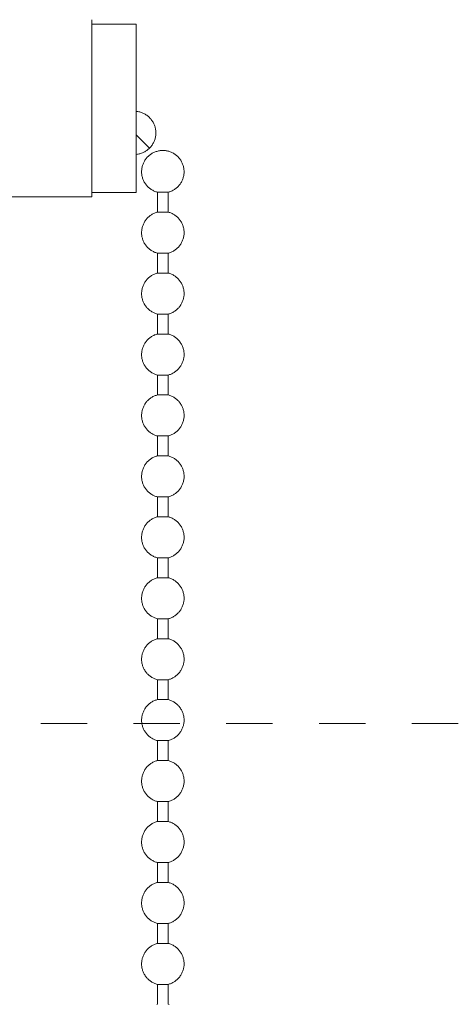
# Model space of a CAD drawing. Header units: millimetres. Extents: x 5694 to 11022, y -2894 to 7544.
# Tile 30 of 33: x 6642 to 6670, y 1637 to 1701. Entities that reach past the tile are written whole.
import ezdxf

# ---------------------------------------------------------------- set-up
doc = ezdxf.new("R2010")
doc.units = ezdxf.units.MM
doc.linetypes.add('Dash', pattern=[6, 3, -3])
doc.layers.add('A-ANNO-DIMS', color=7, linetype='Dash', lineweight=9, true_color=0xd2d2d2)
doc.layers.add('E-LITE-EQPM', color=7, linetype='Continuous', lineweight=20)

# ---------------------------------------------------------------- blocks, each defined once
blk = doc.blocks.new('33711 - 33711 YAKARTA Old gold ceiling fan-527636-Alzado_PDF')
at = {"layer": 'E-LITE-EQPM'}
for p, q in [((6646.195, 1689.492), (6646.195, 1700.971)), ((6649.065, 1700.684), (6646.195, 1700.684)), ((6649.065, 1689.779), (6649.065, 1700.684)), ((6649.926, 1692.649), (6649.065, 1693.51)), ((6638.546, 1689.492), (6646.195, 1689.492)), ((6646.195, 1689.779), (6649.065, 1689.779)), ((6650.434, 1689.793), (6650.434, 1688.501)), ((6651.139, 1689.793), (6650.434, 1689.793)), ((6651.139, 1688.501), (6651.139, 1689.793)), ((6650.434, 1688.501), (6651.139, 1688.501)), ((6650.434, 1685.845), (6650.434, 1684.553)), ((6650.434, 1685.845), (6651.139, 1685.845)), ((6651.139, 1684.553), (6651.139, 1685.845)), ((6650.434, 1684.553), (6651.139, 1684.553)), ((6650.434, 1681.897), (6650.434, 1680.605)), ((6650.434, 1681.897), (6651.139, 1681.897)), ((6651.139, 1680.605), (6651.139, 1681.897)), ((6650.434, 1680.605), (6651.139, 1680.605)), ((6650.434, 1677.948), (6650.434, 1676.656)), ((6650.434, 1677.948), (6651.139, 1677.948)), ((6651.139, 1676.656), (6651.139, 1677.948)), ((6650.434, 1676.656), (6651.139, 1676.656)), ((6650.434, 1674), (6650.434, 1672.708)), ((6650.434, 1674), (6651.139, 1674)), ((6651.139, 1672.708), (6651.139, 1674)), ((6650.434, 1672.708), (6651.139, 1672.708)), ((6650.434, 1670.051), (6650.434, 1668.76)), ((6650.434, 1670.051), (6651.139, 1670.051)), ((6651.139, 1668.76), (6651.139, 1670.051)), ((6650.434, 1668.76), (6651.139, 1668.76)), ((6650.434, 1666.103), (6650.434, 1664.811)), ((6650.434, 1666.103), (6651.139, 1666.103)), ((6651.139, 1664.811), (6651.139, 1666.103)), ((6650.434, 1664.811), (6651.139, 1664.811)), ((6650.434, 1662.155), (6650.434, 1660.863)), ((6650.434, 1662.155), (6651.139, 1662.155)), ((6651.139, 1660.863), (6651.139, 1662.155)), ((6650.434, 1660.863), (6651.139, 1660.863)), ((6650.434, 1658.206), (6650.434, 1656.914)), ((6650.434, 1658.206), (6651.139, 1658.206)), ((6651.139, 1656.914), (6651.139, 1658.206)), ((6650.434, 1656.914), (6651.139, 1656.914)), ((6650.434, 1654.258), (6650.434, 1652.966)), ((6650.434, 1654.258), (6651.139, 1654.258)), ((6651.139, 1652.966), (6651.139, 1654.258)), ((6650.434, 1652.966), (6651.139, 1652.966)), ((6650.434, 1650.309), (6650.434, 1649.018)), ((6650.434, 1650.309), (6651.139, 1650.309)), ((6651.139, 1649.018), (6651.139, 1650.309)), ((6650.434, 1649.018), (6651.139, 1649.018)), ((6650.434, 1646.361), (6650.434, 1645.069)), ((6650.434, 1646.361), (6651.139, 1646.361)), ((6651.139, 1645.069), (6651.139, 1646.361)), ((6650.434, 1645.069), (6651.139, 1645.069)), ((6650.434, 1642.413), (6650.434, 1641.121)), ((6650.434, 1642.413), (6651.139, 1642.413)), ((6651.139, 1641.121), (6651.139, 1642.413)), ((6650.434, 1641.121), (6651.139, 1641.121)), ((6650.434, 1638.464), (6650.434, 1637.172)), ((6650.434, 1638.464), (6651.139, 1638.464)), ((6651.139, 1637.172), (6651.139, 1638.464))]:
    blk.add_line(p, q, dxfattribs=at)
at = {"layer": 'E-LITE-EQPM', "flags": 128}
for points in [[(6649.068, 1695.033), (6649.124, 1695.026), (6649.179, 1695.018), (6649.234, 1695.007), (6649.289, 1694.994), (6649.342, 1694.979), (6649.396, 1694.961), (6649.448, 1694.942), (6649.5, 1694.92), (6649.551, 1694.897), (6649.6, 1694.871), (6649.649, 1694.844), (6649.697, 1694.814), (6649.743, 1694.783), (6649.788, 1694.75), (6649.832, 1694.715), (6649.874, 1694.678), (6649.915, 1694.64), (6649.954, 1694.6), (6649.992, 1694.558), (6650.028, 1694.515), (6650.062, 1694.471), (6650.094, 1694.425), (6650.125, 1694.378), (6650.154, 1694.33), (6650.18, 1694.281), (6650.205, 1694.23), (6650.227, 1694.179), (6650.248, 1694.127), (6650.267, 1694.074), (6650.283, 1694.021), (6650.297, 1693.967), (6650.309, 1693.912), (6650.319, 1693.857), (6650.326, 1693.801), (6650.332, 1693.746), (6650.335, 1693.69), (6650.336, 1693.634), (6650.335, 1693.578), (6650.331, 1693.522), (6650.325, 1693.466), (6650.317, 1693.411), (6650.307, 1693.356), (6650.295, 1693.301), (6650.28, 1693.247), (6650.263, 1693.194), (6650.244, 1693.141), (6650.223, 1693.089), (6650.2, 1693.038), (6650.175, 1692.988), (6650.148, 1692.939), (6650.119, 1692.891), (6650.088, 1692.844), (6650.056, 1692.799), (6650.021, 1692.755), (6649.985, 1692.712), (6649.947, 1692.671), (6649.926, 1692.649)], [(6649.926, 1692.649), (6649.885, 1692.61), (6649.844, 1692.573), (6649.8, 1692.538), (6649.756, 1692.504), (6649.709, 1692.472), (6649.662, 1692.442), (6649.614, 1692.414), (6649.564, 1692.388), (6649.514, 1692.364), (6649.462, 1692.342), (6649.41, 1692.322), (6649.357, 1692.304), (6649.303, 1692.288), (6649.249, 1692.274), (6649.194, 1692.263), (6649.139, 1692.254), (6649.083, 1692.247)], [(6650.434, 1689.793), (6650.382, 1689.808), (6650.329, 1689.826), (6650.278, 1689.845), (6650.227, 1689.866), (6650.178, 1689.89), (6650.129, 1689.915), (6650.081, 1689.942), (6650.035, 1689.972), (6649.989, 1690.003), (6649.945, 1690.035), (6649.902, 1690.07), (6649.861, 1690.106), (6649.821, 1690.144), (6649.783, 1690.183), (6649.746, 1690.224), (6649.711, 1690.267), (6649.678, 1690.31), (6649.646, 1690.355), (6649.616, 1690.402), (6649.588, 1690.449), (6649.563, 1690.497), (6649.539, 1690.547), (6649.517, 1690.597), (6649.497, 1690.648), (6649.479, 1690.7), (6649.463, 1690.753), (6649.449, 1690.806), (6649.438, 1690.86), (6649.428, 1690.914), (6649.421, 1690.969), (6649.416, 1691.023), (6649.413, 1691.078), (6649.413, 1691.133), (6649.414, 1691.188), (6649.418, 1691.243), (6649.424, 1691.298), (6649.432, 1691.352), (6649.442, 1691.406), (6649.455, 1691.46), (6649.469, 1691.513), (6649.486, 1691.565), (6649.505, 1691.617), (6649.526, 1691.667), (6649.549, 1691.717), (6649.573, 1691.766), (6649.6, 1691.814), (6649.629, 1691.861), (6649.659, 1691.907), (6649.692, 1691.952), (6649.726, 1691.995), (6649.761, 1692.036), (6649.799, 1692.077), (6649.838, 1692.115), (6649.878, 1692.153), (6649.92, 1692.188), (6649.964, 1692.222), (6650.008, 1692.254), (6650.054, 1692.284), (6650.101, 1692.313), (6650.149, 1692.339), (6650.199, 1692.364), (6650.249, 1692.386), (6650.3, 1692.407), (6650.352, 1692.425), (6650.404, 1692.441), (6650.457, 1692.456), (6650.511, 1692.468), (6650.565, 1692.478), (6650.619, 1692.485), (6650.674, 1692.491), (6650.729, 1692.495), (6650.784, 1692.496), (6650.787, 1692.496)], [(6650.787, 1692.496), (6650.842, 1692.495), (6650.897, 1692.491), (6650.951, 1692.486), (6651.006, 1692.478), (6651.06, 1692.468), (6651.113, 1692.456), (6651.167, 1692.442), (6651.219, 1692.426), (6651.271, 1692.408), (6651.322, 1692.387), (6651.372, 1692.365), (6651.421, 1692.34), (6651.47, 1692.314), (6651.517, 1692.286), (6651.563, 1692.256), (6651.607, 1692.224), (6651.651, 1692.19), (6651.693, 1692.155), (6651.734, 1692.118), (6651.773, 1692.079), (6651.81, 1692.039), (6651.846, 1691.997), (6651.88, 1691.954), (6651.913, 1691.91), (6651.943, 1691.864), (6651.972, 1691.817), (6651.999, 1691.769), (6652.024, 1691.72), (6652.047, 1691.67), (6652.068, 1691.62), (6652.086, 1691.568), (6652.103, 1691.516), (6652.118, 1691.463), (6652.131, 1691.409), (6652.141, 1691.355), (6652.149, 1691.301), (6652.155, 1691.246), (6652.159, 1691.191), (6652.161, 1691.136), (6652.16, 1691.081), (6652.158, 1691.027), (6652.153, 1690.972), (6652.146, 1690.917), (6652.136, 1690.863), (6652.125, 1690.809), (6652.111, 1690.756), (6652.096, 1690.703), (6652.078, 1690.651), (6652.058, 1690.6), (6652.036, 1690.55), (6652.012, 1690.5), (6651.987, 1690.452), (6651.959, 1690.404), (6651.929, 1690.358), (6651.898, 1690.313), (6651.865, 1690.269), (6651.83, 1690.227), (6651.793, 1690.186), (6651.755, 1690.146), (6651.715, 1690.108), (6651.674, 1690.072), (6651.631, 1690.037), (6651.587, 1690.004), (6651.542, 1689.973), (6651.495, 1689.944), (6651.448, 1689.917), (6651.399, 1689.891), (6651.349, 1689.868), (6651.299, 1689.846), (6651.247, 1689.827), (6651.195, 1689.809), (6651.142, 1689.794), (6651.139, 1689.793)], [(6650.434, 1685.845), (6650.382, 1685.86), (6650.329, 1685.877), (6650.278, 1685.897), (6650.227, 1685.918), (6650.178, 1685.941), (6650.129, 1685.967), (6650.081, 1685.994), (6650.035, 1686.023), (6649.989, 1686.054), (6649.945, 1686.087), (6649.902, 1686.121), (6649.861, 1686.158), (6649.821, 1686.196), (6649.783, 1686.235), (6649.746, 1686.276), (6649.711, 1686.318), (6649.678, 1686.362), (6649.646, 1686.407), (6649.616, 1686.453), (6649.588, 1686.501), (6649.563, 1686.549), (6649.539, 1686.598), (6649.517, 1686.649), (6649.497, 1686.7), (6649.479, 1686.752), (6649.463, 1686.805), (6649.449, 1686.858), (6649.438, 1686.912), (6649.428, 1686.966), (6649.421, 1687.02), (6649.416, 1687.075), (6649.413, 1687.13), (6649.413, 1687.185), (6649.414, 1687.24), (6649.418, 1687.295), (6649.424, 1687.349), (6649.432, 1687.404), (6649.442, 1687.458), (6649.455, 1687.511), (6649.469, 1687.564), (6649.486, 1687.616), (6649.505, 1687.668), (6649.526, 1687.719), (6649.549, 1687.769), (6649.573, 1687.818), (6649.6, 1687.866), (6649.629, 1687.913), (6649.659, 1687.959), (6649.692, 1688.003), (6649.726, 1688.046), (6649.761, 1688.088), (6649.799, 1688.128), (6649.838, 1688.167), (6649.878, 1688.204), (6649.92, 1688.24), (6649.964, 1688.274), (6650.008, 1688.306), (6650.054, 1688.336), (6650.101, 1688.364), (6650.149, 1688.391), (6650.199, 1688.415), (6650.249, 1688.438), (6650.3, 1688.458), (6650.352, 1688.477), (6650.404, 1688.493), (6650.434, 1688.501)], [(6651.139, 1688.501), (6651.192, 1688.486), (6651.244, 1688.469), (6651.296, 1688.45), (6651.346, 1688.428), (6651.396, 1688.405), (6651.445, 1688.38), (6651.492, 1688.352), (6651.539, 1688.323), (6651.584, 1688.292), (6651.629, 1688.259), (6651.671, 1688.225), (6651.713, 1688.189), (6651.753, 1688.151), (6651.791, 1688.111), (6651.828, 1688.07), (6651.863, 1688.028), (6651.896, 1687.984), (6651.928, 1687.939), (6651.957, 1687.893), (6651.985, 1687.846), (6652.011, 1687.797), (6652.035, 1687.748), (6652.057, 1687.698), (6652.077, 1687.646), (6652.095, 1687.594), (6652.111, 1687.542), (6652.124, 1687.488), (6652.136, 1687.435), (6652.145, 1687.381), (6652.152, 1687.326), (6652.157, 1687.271), (6652.16, 1687.216), (6652.161, 1687.162), (6652.159, 1687.107), (6652.156, 1687.052), (6652.15, 1686.997), (6652.142, 1686.943), (6652.131, 1686.889), (6652.119, 1686.835), (6652.104, 1686.782), (6652.088, 1686.73), (6652.069, 1686.678), (6652.048, 1686.627), (6652.025, 1686.577), (6652, 1686.528), (6651.974, 1686.48), (6651.945, 1686.433), (6651.914, 1686.388), (6651.882, 1686.343), (6651.848, 1686.3), (6651.812, 1686.258), (6651.775, 1686.218), (6651.736, 1686.179), (6651.695, 1686.142), (6651.653, 1686.107), (6651.61, 1686.073), (6651.565, 1686.041), (6651.519, 1686.011), (6651.472, 1685.982), (6651.424, 1685.956), (6651.375, 1685.931), (6651.325, 1685.909), (6651.274, 1685.888), (6651.222, 1685.87), (6651.17, 1685.853), (6651.139, 1685.845)], [(6650.434, 1681.897), (6650.382, 1681.912), (6650.329, 1681.929), (6650.278, 1681.948), (6650.227, 1681.97), (6650.178, 1681.993), (6650.129, 1682.018), (6650.081, 1682.046), (6650.035, 1682.075), (6649.989, 1682.106), (6649.945, 1682.139), (6649.902, 1682.173), (6649.861, 1682.209), (6649.821, 1682.247), (6649.783, 1682.287), (6649.746, 1682.327), (6649.711, 1682.37), (6649.678, 1682.414), (6649.646, 1682.459), (6649.616, 1682.505), (6649.588, 1682.552), (6649.563, 1682.601), (6649.539, 1682.65), (6649.517, 1682.7), (6649.497, 1682.752), (6649.479, 1682.804), (6649.463, 1682.856), (6649.449, 1682.909), (6649.438, 1682.963), (6649.428, 1683.017), (6649.421, 1683.072), (6649.416, 1683.127), (6649.413, 1683.181), (6649.413, 1683.236), (6649.414, 1683.291), (6649.418, 1683.346), (6649.424, 1683.401), (6649.432, 1683.455), (6649.442, 1683.509), (6649.455, 1683.563), (6649.469, 1683.616), (6649.486, 1683.668), (6649.505, 1683.72), (6649.526, 1683.771), (6649.549, 1683.821), (6649.573, 1683.87), (6649.6, 1683.918), (6649.629, 1683.965), (6649.659, 1684.01), (6649.692, 1684.055), (6649.726, 1684.098), (6649.761, 1684.14), (6649.799, 1684.18), (6649.838, 1684.219), (6649.878, 1684.256), (6649.92, 1684.291), (6649.964, 1684.325), (6650.008, 1684.357), (6650.054, 1684.387), (6650.101, 1684.416), (6650.149, 1684.442), (6650.199, 1684.467), (6650.249, 1684.489), (6650.3, 1684.51), (6650.352, 1684.528), (6650.404, 1684.545), (6650.434, 1684.553)], [(6651.139, 1684.553), (6651.192, 1684.538), (6651.244, 1684.521), (6651.296, 1684.501), (6651.346, 1684.48), (6651.396, 1684.457), (6651.445, 1684.431), (6651.492, 1684.404), (6651.539, 1684.375), (6651.584, 1684.344), (6651.629, 1684.311), (6651.671, 1684.276), (6651.713, 1684.24), (6651.753, 1684.202), (6651.791, 1684.163), (6651.828, 1684.122), (6651.863, 1684.08), (6651.896, 1684.036), (6651.928, 1683.991), (6651.957, 1683.945), (6651.985, 1683.897), (6652.011, 1683.849), (6652.035, 1683.8), (6652.057, 1683.749), (6652.077, 1683.698), (6652.095, 1683.646), (6652.111, 1683.593), (6652.124, 1683.54), (6652.136, 1683.486), (6652.145, 1683.432), (6652.152, 1683.378), (6652.157, 1683.323), (6652.16, 1683.268), (6652.161, 1683.213), (6652.159, 1683.158), (6652.156, 1683.103), (6652.15, 1683.049), (6652.142, 1682.994), (6652.131, 1682.94), (6652.119, 1682.887), (6652.104, 1682.834), (6652.088, 1682.781), (6652.069, 1682.73), (6652.048, 1682.679), (6652.025, 1682.629), (6652, 1682.58), (6651.974, 1682.532), (6651.945, 1682.485), (6651.914, 1682.439), (6651.882, 1682.395), (6651.848, 1682.352), (6651.812, 1682.31), (6651.775, 1682.27), (6651.736, 1682.231), (6651.695, 1682.194), (6651.653, 1682.158), (6651.61, 1682.124), (6651.565, 1682.092), (6651.519, 1682.062), (6651.472, 1682.034), (6651.424, 1682.007), (6651.375, 1681.983), (6651.325, 1681.96), (6651.274, 1681.94), (6651.222, 1681.921), (6651.17, 1681.905), (6651.139, 1681.897)], [(6650.434, 1677.948), (6650.382, 1677.963), (6650.329, 1677.981), (6650.278, 1678), (6650.227, 1678.021), (6650.178, 1678.045), (6650.129, 1678.07), (6650.081, 1678.097), (6650.035, 1678.126), (6649.989, 1678.157), (6649.945, 1678.19), (6649.902, 1678.225), (6649.861, 1678.261), (6649.821, 1678.299), (6649.783, 1678.338), (6649.746, 1678.379), (6649.711, 1678.421), (6649.678, 1678.465), (6649.646, 1678.51), (6649.616, 1678.556), (6649.588, 1678.604), (6649.563, 1678.652), (6649.539, 1678.702), (6649.517, 1678.752), (6649.497, 1678.803), (6649.479, 1678.855), (6649.463, 1678.908), (6649.449, 1678.961), (6649.438, 1679.015), (6649.428, 1679.069), (6649.421, 1679.123), (6649.416, 1679.178), (6649.413, 1679.233), (6649.413, 1679.288), (6649.414, 1679.343), (6649.418, 1679.398), (6649.424, 1679.452), (6649.432, 1679.507), (6649.442, 1679.561), (6649.455, 1679.614), (6649.469, 1679.667), (6649.486, 1679.72), (6649.505, 1679.771), (6649.526, 1679.822), (6649.549, 1679.872), (6649.573, 1679.921), (6649.6, 1679.969), (6649.629, 1680.016), (6649.659, 1680.062), (6649.692, 1680.106), (6649.726, 1680.15), (6649.761, 1680.191), (6649.799, 1680.232), (6649.838, 1680.27), (6649.878, 1680.307), (6649.92, 1680.343), (6649.964, 1680.377), (6650.008, 1680.409), (6650.054, 1680.439), (6650.101, 1680.467), (6650.149, 1680.494), (6650.199, 1680.518), (6650.249, 1680.541), (6650.3, 1680.561), (6650.352, 1680.58), (6650.404, 1680.596), (6650.434, 1680.605)], [(6651.139, 1680.605), (6651.192, 1680.59), (6651.244, 1680.572), (6651.296, 1680.553), (6651.346, 1680.532), (6651.396, 1680.508), (6651.445, 1680.483), (6651.492, 1680.456), (6651.539, 1680.426), (6651.584, 1680.395), (6651.629, 1680.363), (6651.671, 1680.328), (6651.713, 1680.292), (6651.753, 1680.254), (6651.791, 1680.215), (6651.828, 1680.174), (6651.863, 1680.131), (6651.896, 1680.088), (6651.928, 1680.043), (6651.957, 1679.996), (6651.985, 1679.949), (6652.011, 1679.901), (6652.035, 1679.851), (6652.057, 1679.801), (6652.077, 1679.75), (6652.095, 1679.698), (6652.111, 1679.645), (6652.124, 1679.592), (6652.136, 1679.538), (6652.145, 1679.484), (6652.152, 1679.429), (6652.157, 1679.375), (6652.16, 1679.32), (6652.161, 1679.265), (6652.159, 1679.21), (6652.156, 1679.155), (6652.15, 1679.1), (6652.142, 1679.046), (6652.131, 1678.992), (6652.119, 1678.938), (6652.104, 1678.885), (6652.088, 1678.833), (6652.069, 1678.781), (6652.048, 1678.731), (6652.025, 1678.681), (6652, 1678.632), (6651.974, 1678.583), (6651.945, 1678.537), (6651.914, 1678.491), (6651.882, 1678.446), (6651.848, 1678.403), (6651.812, 1678.362), (6651.775, 1678.321), (6651.736, 1678.283), (6651.695, 1678.245), (6651.653, 1678.21), (6651.61, 1678.176), (6651.565, 1678.144), (6651.519, 1678.114), (6651.472, 1678.085), (6651.424, 1678.059), (6651.375, 1678.034), (6651.325, 1678.012), (6651.274, 1677.991), (6651.222, 1677.973), (6651.17, 1677.957), (6651.139, 1677.948)], [(6650.434, 1674), (6650.382, 1674.015), (6650.329, 1674.032), (6650.278, 1674.051), (6650.227, 1674.073), (6650.178, 1674.096), (6650.129, 1674.122), (6650.081, 1674.149), (6650.035, 1674.178), (6649.989, 1674.209), (6649.945, 1674.242), (6649.902, 1674.276), (6649.861, 1674.313), (6649.821, 1674.35), (6649.783, 1674.39), (6649.746, 1674.431), (6649.711, 1674.473), (6649.678, 1674.517), (6649.646, 1674.562), (6649.616, 1674.608), (6649.588, 1674.655), (6649.563, 1674.704), (6649.539, 1674.753), (6649.517, 1674.804), (6649.497, 1674.855), (6649.479, 1674.907), (6649.463, 1674.959), (6649.449, 1675.013), (6649.438, 1675.066), (6649.428, 1675.121), (6649.421, 1675.175), (6649.416, 1675.23), (6649.413, 1675.285), (6649.413, 1675.34), (6649.414, 1675.395), (6649.418, 1675.449), (6649.424, 1675.504), (6649.432, 1675.558), (6649.442, 1675.612), (6649.455, 1675.666), (6649.469, 1675.719), (6649.486, 1675.771), (6649.505, 1675.823), (6649.526, 1675.874), (6649.549, 1675.924), (6649.573, 1675.973), (6649.6, 1676.021), (6649.629, 1676.068), (6649.659, 1676.114), (6649.692, 1676.158), (6649.726, 1676.201), (6649.761, 1676.243), (6649.799, 1676.283), (6649.838, 1676.322), (6649.878, 1676.359), (6649.92, 1676.395), (6649.964, 1676.428), (6650.008, 1676.46), (6650.054, 1676.491), (6650.101, 1676.519), (6650.149, 1676.545), (6650.199, 1676.57), (6650.249, 1676.592), (6650.3, 1676.613), (6650.352, 1676.631), (6650.404, 1676.648), (6650.434, 1676.656)], [(6651.139, 1676.656), (6651.192, 1676.641), (6651.244, 1676.624), (6651.296, 1676.605), (6651.346, 1676.583), (6651.396, 1676.56), (6651.445, 1676.534), (6651.492, 1676.507), (6651.539, 1676.478), (6651.584, 1676.447), (6651.629, 1676.414), (6651.671, 1676.38), (6651.713, 1676.343), (6651.753, 1676.306), (6651.791, 1676.266), (6651.828, 1676.225), (6651.863, 1676.183), (6651.896, 1676.139), (6651.928, 1676.094), (6651.957, 1676.048), (6651.985, 1676.001), (6652.011, 1675.952), (6652.035, 1675.903), (6652.057, 1675.852), (6652.077, 1675.801), (6652.095, 1675.749), (6652.111, 1675.697), (6652.124, 1675.643), (6652.136, 1675.59), (6652.145, 1675.535), (6652.152, 1675.481), (6652.157, 1675.426), (6652.16, 1675.371), (6652.161, 1675.316), (6652.159, 1675.261), (6652.156, 1675.207), (6652.15, 1675.152), (6652.142, 1675.098), (6652.131, 1675.044), (6652.119, 1674.99), (6652.104, 1674.937), (6652.088, 1674.885), (6652.069, 1674.833), (6652.048, 1674.782), (6652.025, 1674.732), (6652, 1674.683), (6651.974, 1674.635), (6651.945, 1674.588), (6651.914, 1674.542), (6651.882, 1674.498), (6651.848, 1674.455), (6651.812, 1674.413), (6651.775, 1674.373), (6651.736, 1674.334), (6651.695, 1674.297), (6651.653, 1674.261), (6651.61, 1674.228), (6651.565, 1674.196), (6651.519, 1674.165), (6651.472, 1674.137), (6651.424, 1674.111), (6651.375, 1674.086), (6651.325, 1674.064), (6651.274, 1674.043), (6651.222, 1674.025), (6651.17, 1674.008), (6651.139, 1674)], [(6650.434, 1670.051), (6650.382, 1670.067), (6650.329, 1670.084), (6650.278, 1670.103), (6650.227, 1670.124), (6650.178, 1670.148), (6650.129, 1670.173), (6650.081, 1670.2), (6650.035, 1670.23), (6649.989, 1670.261), (6649.945, 1670.293), (6649.902, 1670.328), (6649.861, 1670.364), (6649.821, 1670.402), (6649.783, 1670.441), (6649.746, 1670.482), (6649.711, 1670.525), (6649.678, 1670.568), (6649.646, 1670.613), (6649.616, 1670.66), (6649.588, 1670.707), (6649.563, 1670.755), (6649.539, 1670.805), (6649.517, 1670.855), (6649.497, 1670.906), (6649.479, 1670.958), (6649.463, 1671.011), (6649.449, 1671.064), (6649.438, 1671.118), (6649.428, 1671.172), (6649.421, 1671.227), (6649.416, 1671.281), (6649.413, 1671.336), (6649.413, 1671.391), (6649.414, 1671.446), (6649.418, 1671.501), (6649.424, 1671.556), (6649.432, 1671.61), (6649.442, 1671.664), (6649.455, 1671.718), (6649.469, 1671.771), (6649.486, 1671.823), (6649.505, 1671.875), (6649.526, 1671.925), (6649.549, 1671.975), (6649.573, 1672.025), (6649.6, 1672.073), (6649.629, 1672.119), (6649.659, 1672.165), (6649.692, 1672.21), (6649.726, 1672.253), (6649.761, 1672.294), (6649.799, 1672.335), (6649.838, 1672.373), (6649.878, 1672.411), (6649.92, 1672.446), (6649.964, 1672.48), (6650.008, 1672.512), (6650.054, 1672.542), (6650.101, 1672.571), (6650.149, 1672.597), (6650.199, 1672.622), (6650.249, 1672.644), (6650.3, 1672.665), (6650.352, 1672.683), (6650.404, 1672.699), (6650.434, 1672.708)], [(6651.139, 1672.708), (6651.192, 1672.693), (6651.244, 1672.675), (6651.296, 1672.656), (6651.346, 1672.635), (6651.396, 1672.611), (6651.445, 1672.586), (6651.492, 1672.559), (6651.539, 1672.53), (6651.584, 1672.499), (6651.629, 1672.466), (6651.671, 1672.431), (6651.713, 1672.395), (6651.753, 1672.357), (6651.791, 1672.318), (6651.828, 1672.277), (6651.863, 1672.235), (6651.896, 1672.191), (6651.928, 1672.146), (6651.957, 1672.1), (6651.985, 1672.052), (6652.011, 1672.004), (6652.035, 1671.954), (6652.057, 1671.904), (6652.077, 1671.853), (6652.095, 1671.801), (6652.111, 1671.748), (6652.124, 1671.695), (6652.136, 1671.641), (6652.145, 1671.587), (6652.152, 1671.533), (6652.157, 1671.478), (6652.16, 1671.423), (6652.161, 1671.368), (6652.159, 1671.313), (6652.156, 1671.258), (6652.15, 1671.204), (6652.142, 1671.149), (6652.131, 1671.095), (6652.119, 1671.042), (6652.104, 1670.989), (6652.088, 1670.936), (6652.069, 1670.885), (6652.048, 1670.834), (6652.025, 1670.784), (6652, 1670.735), (6651.974, 1670.687), (6651.945, 1670.64), (6651.914, 1670.594), (6651.882, 1670.55), (6651.848, 1670.507), (6651.812, 1670.465), (6651.775, 1670.424), (6651.736, 1670.386), (6651.695, 1670.349), (6651.653, 1670.313), (6651.61, 1670.279), (6651.565, 1670.247), (6651.519, 1670.217), (6651.472, 1670.189), (6651.424, 1670.162), (6651.375, 1670.138), (6651.325, 1670.115), (6651.274, 1670.095), (6651.222, 1670.076), (6651.17, 1670.06), (6651.139, 1670.051)], [(6650.434, 1666.103), (6650.382, 1666.118), (6650.329, 1666.135), (6650.278, 1666.155), (6650.227, 1666.176), (6650.178, 1666.199), (6650.129, 1666.225), (6650.081, 1666.252), (6650.035, 1666.281), (6649.989, 1666.312), (6649.945, 1666.345), (6649.902, 1666.38), (6649.861, 1666.416), (6649.821, 1666.454), (6649.783, 1666.493), (6649.746, 1666.534), (6649.711, 1666.576), (6649.678, 1666.62), (6649.646, 1666.665), (6649.616, 1666.711), (6649.588, 1666.759), (6649.563, 1666.807), (6649.539, 1666.856), (6649.517, 1666.907), (6649.497, 1666.958), (6649.479, 1667.01), (6649.463, 1667.063), (6649.449, 1667.116), (6649.438, 1667.17), (6649.428, 1667.224), (6649.421, 1667.278), (6649.416, 1667.333), (6649.413, 1667.388), (6649.413, 1667.443), (6649.414, 1667.498), (6649.418, 1667.553), (6649.424, 1667.607), (6649.432, 1667.662), (6649.442, 1667.716), (6649.455, 1667.769), (6649.469, 1667.822), (6649.486, 1667.875), (6649.505, 1667.926), (6649.526, 1667.977), (6649.549, 1668.027), (6649.573, 1668.076), (6649.6, 1668.124), (6649.629, 1668.171), (6649.659, 1668.217), (6649.692, 1668.261), (6649.726, 1668.304), (6649.761, 1668.346), (6649.799, 1668.386), (6649.838, 1668.425), (6649.878, 1668.462), (6649.92, 1668.498), (6649.964, 1668.532), (6650.008, 1668.564), (6650.054, 1668.594), (6650.101, 1668.622), (6650.149, 1668.649), (6650.199, 1668.673), (6650.249, 1668.696), (6650.3, 1668.716), (6650.352, 1668.735), (6650.404, 1668.751), (6650.434, 1668.76)], [(6651.139, 1668.76), (6651.192, 1668.744), (6651.244, 1668.727), (6651.296, 1668.708), (6651.346, 1668.686), (6651.396, 1668.663), (6651.445, 1668.638), (6651.492, 1668.61), (6651.539, 1668.581), (6651.584, 1668.55), (6651.629, 1668.517), (6651.671, 1668.483), (6651.713, 1668.447), (6651.753, 1668.409), (6651.791, 1668.369), (6651.828, 1668.329), (6651.863, 1668.286), (6651.896, 1668.243), (6651.928, 1668.198), (6651.957, 1668.151), (6651.985, 1668.104), (6652.011, 1668.055), (6652.035, 1668.006), (6652.057, 1667.956), (6652.077, 1667.904), (6652.095, 1667.852), (6652.111, 1667.8), (6652.124, 1667.747), (6652.136, 1667.693), (6652.145, 1667.639), (6652.152, 1667.584), (6652.157, 1667.529), (6652.16, 1667.475), (6652.161, 1667.42), (6652.159, 1667.365), (6652.156, 1667.31), (6652.15, 1667.255), (6652.142, 1667.201), (6652.131, 1667.147), (6652.119, 1667.093), (6652.104, 1667.04), (6652.088, 1666.988), (6652.069, 1666.936), (6652.048, 1666.885), (6652.025, 1666.835), (6652, 1666.786), (6651.974, 1666.738), (6651.945, 1666.691), (6651.914, 1666.646), (6651.882, 1666.601), (6651.848, 1666.558), (6651.812, 1666.516), (6651.775, 1666.476), (6651.736, 1666.437), (6651.695, 1666.4), (6651.653, 1666.365), (6651.61, 1666.331), (6651.565, 1666.299), (6651.519, 1666.269), (6651.472, 1666.24), (6651.424, 1666.214), (6651.375, 1666.189), (6651.325, 1666.167), (6651.274, 1666.146), (6651.222, 1666.128), (6651.17, 1666.111), (6651.139, 1666.103)], [(6650.434, 1662.155), (6650.382, 1662.17), (6650.329, 1662.187), (6650.278, 1662.206), (6650.227, 1662.228), (6650.178, 1662.251), (6650.129, 1662.276), (6650.081, 1662.304), (6650.035, 1662.333), (6649.989, 1662.364), (6649.945, 1662.397), (6649.902, 1662.431), (6649.861, 1662.467), (6649.821, 1662.505), (6649.783, 1662.545), (6649.746, 1662.586), (6649.711, 1662.628), (6649.678, 1662.672), (6649.646, 1662.717), (6649.616, 1662.763), (6649.588, 1662.81), (6649.563, 1662.859), (6649.539, 1662.908), (6649.517, 1662.958), (6649.497, 1663.01), (6649.479, 1663.062), (6649.463, 1663.114), (6649.449, 1663.168), (6649.438, 1663.221), (6649.428, 1663.275), (6649.421, 1663.33), (6649.416, 1663.385), (6649.413, 1663.44), (6649.413, 1663.495), (6649.414, 1663.549), (6649.418, 1663.604), (6649.424, 1663.659), (6649.432, 1663.713), (6649.442, 1663.767), (6649.455, 1663.821), (6649.469, 1663.874), (6649.486, 1663.926), (6649.505, 1663.978), (6649.526, 1664.029), (6649.549, 1664.079), (6649.573, 1664.128), (6649.6, 1664.176), (6649.629, 1664.223), (6649.659, 1664.268), (6649.692, 1664.313), (6649.726, 1664.356), (6649.761, 1664.398), (6649.799, 1664.438), (6649.838, 1664.477), (6649.878, 1664.514), (6649.92, 1664.549), (6649.964, 1664.583), (6650.008, 1664.615), (6650.054, 1664.645), (6650.101, 1664.674), (6650.149, 1664.7), (6650.199, 1664.725), (6650.249, 1664.747), (6650.3, 1664.768), (6650.352, 1664.786), (6650.404, 1664.803), (6650.434, 1664.811)], [(6651.139, 1664.811), (6651.192, 1664.796), (6651.244, 1664.779), (6651.296, 1664.759), (6651.346, 1664.738), (6651.396, 1664.715), (6651.445, 1664.689), (6651.492, 1664.662), (6651.539, 1664.633), (6651.584, 1664.602), (6651.629, 1664.569), (6651.671, 1664.535), (6651.713, 1664.498), (6651.753, 1664.46), (6651.791, 1664.421), (6651.828, 1664.38), (6651.863, 1664.338), (6651.896, 1664.294), (6651.928, 1664.249), (6651.957, 1664.203), (6651.985, 1664.156), (6652.011, 1664.107), (6652.035, 1664.058), (6652.057, 1664.007), (6652.077, 1663.956), (6652.095, 1663.904), (6652.111, 1663.851), (6652.124, 1663.798), (6652.136, 1663.744), (6652.145, 1663.69), (6652.152, 1663.636), (6652.157, 1663.581), (6652.16, 1663.526), (6652.161, 1663.471), (6652.159, 1663.416), (6652.156, 1663.361), (6652.15, 1663.307), (6652.142, 1663.252), (6652.131, 1663.198), (6652.119, 1663.145), (6652.104, 1663.092), (6652.088, 1663.04), (6652.069, 1662.988), (6652.048, 1662.937), (6652.025, 1662.887), (6652, 1662.838), (6651.974, 1662.79), (6651.945, 1662.743), (6651.914, 1662.697), (6651.882, 1662.653), (6651.848, 1662.61), (6651.812, 1662.568), (6651.775, 1662.528), (6651.736, 1662.489), (6651.695, 1662.452), (6651.653, 1662.416), (6651.61, 1662.383), (6651.565, 1662.35), (6651.519, 1662.32), (6651.472, 1662.292), (6651.424, 1662.265), (6651.375, 1662.241), (6651.325, 1662.218), (6651.274, 1662.198), (6651.222, 1662.179), (6651.17, 1662.163), (6651.139, 1662.155)], [(6650.434, 1658.206), (6650.382, 1658.221), (6650.329, 1658.239), (6650.278, 1658.258), (6650.227, 1658.279), (6650.178, 1658.303), (6650.129, 1658.328), (6650.081, 1658.355), (6650.035, 1658.384), (6649.989, 1658.415), (6649.945, 1658.448), (6649.902, 1658.483), (6649.861, 1658.519), (6649.821, 1658.557), (6649.783, 1658.596), (6649.746, 1658.637), (6649.711, 1658.679), (6649.678, 1658.723), (6649.646, 1658.768), (6649.616, 1658.814), (6649.588, 1658.862), (6649.563, 1658.91), (6649.539, 1658.96), (6649.517, 1659.01), (6649.497, 1659.061), (6649.479, 1659.113), (6649.463, 1659.166), (6649.449, 1659.219), (6649.438, 1659.273), (6649.428, 1659.327), (6649.421, 1659.382), (6649.416, 1659.436), (6649.413, 1659.491), (6649.413, 1659.546), (6649.414, 1659.601), (6649.418, 1659.656), (6649.424, 1659.711), (6649.432, 1659.765), (6649.442, 1659.819), (6649.455, 1659.872), (6649.469, 1659.925), (6649.486, 1659.978), (6649.505, 1660.029), (6649.526, 1660.08), (6649.549, 1660.13), (6649.573, 1660.179), (6649.6, 1660.227), (6649.629, 1660.274), (6649.659, 1660.32), (6649.692, 1660.364), (6649.726, 1660.408), (6649.761, 1660.449), (6649.799, 1660.49), (6649.838, 1660.528), (6649.878, 1660.565), (6649.92, 1660.601), (6649.964, 1660.635), (6650.008, 1660.667), (6650.054, 1660.697), (6650.101, 1660.725), (6650.149, 1660.752), (6650.199, 1660.776), (6650.249, 1660.799), (6650.3, 1660.819), (6650.352, 1660.838), (6650.404, 1660.854), (6650.434, 1660.863)], [(6651.139, 1660.863), (6651.192, 1660.848), (6651.244, 1660.83), (6651.296, 1660.811), (6651.346, 1660.79), (6651.396, 1660.766), (6651.445, 1660.741), (6651.492, 1660.714), (6651.539, 1660.684), (6651.584, 1660.653), (6651.629, 1660.621), (6651.671, 1660.586), (6651.713, 1660.55), (6651.753, 1660.512), (6651.791, 1660.473), (6651.828, 1660.432), (6651.863, 1660.389), (6651.896, 1660.346), (6651.928, 1660.301), (6651.957, 1660.255), (6651.985, 1660.207), (6652.011, 1660.159), (6652.035, 1660.109), (6652.057, 1660.059), (6652.077, 1660.008), (6652.095, 1659.956), (6652.111, 1659.903), (6652.124, 1659.85), (6652.136, 1659.796), (6652.145, 1659.742), (6652.152, 1659.687), (6652.157, 1659.633), (6652.16, 1659.578), (6652.161, 1659.523), (6652.159, 1659.468), (6652.156, 1659.413), (6652.15, 1659.358), (6652.142, 1659.304), (6652.131, 1659.25), (6652.119, 1659.197), (6652.104, 1659.144), (6652.088, 1659.091), (6652.069, 1659.039), (6652.048, 1658.989), (6652.025, 1658.939), (6652, 1658.89), (6651.974, 1658.842), (6651.945, 1658.795), (6651.914, 1658.749), (6651.882, 1658.704), (6651.848, 1658.661), (6651.812, 1658.62), (6651.775, 1658.579), (6651.736, 1658.541), (6651.695, 1658.503), (6651.653, 1658.468), (6651.61, 1658.434), (6651.565, 1658.402), (6651.519, 1658.372), (6651.472, 1658.344), (6651.424, 1658.317), (6651.375, 1658.293), (6651.325, 1658.27), (6651.274, 1658.249), (6651.222, 1658.231), (6651.17, 1658.215), (6651.139, 1658.206)], [(6650.434, 1654.258), (6650.382, 1654.273), (6650.329, 1654.29), (6650.278, 1654.31), (6650.227, 1654.331), (6650.178, 1654.354), (6650.129, 1654.38), (6650.081, 1654.407), (6650.035, 1654.436), (6649.989, 1654.467), (6649.945, 1654.5), (6649.902, 1654.534), (6649.861, 1654.571), (6649.821, 1654.608), (6649.783, 1654.648), (6649.746, 1654.689), (6649.711, 1654.731), (6649.678, 1654.775), (6649.646, 1654.82), (6649.616, 1654.866), (6649.588, 1654.913), (6649.563, 1654.962), (6649.539, 1655.011), (6649.517, 1655.062), (6649.497, 1655.113), (6649.479, 1655.165), (6649.463, 1655.218), (6649.449, 1655.271), (6649.438, 1655.325), (6649.428, 1655.379), (6649.421, 1655.433), (6649.416, 1655.488), (6649.413, 1655.543), (6649.413, 1655.598), (6649.414, 1655.653), (6649.418, 1655.708), (6649.424, 1655.762), (6649.432, 1655.817), (6649.442, 1655.871), (6649.455, 1655.924), (6649.469, 1655.977), (6649.486, 1656.029), (6649.505, 1656.081), (6649.526, 1656.132), (6649.549, 1656.182), (6649.573, 1656.231), (6649.6, 1656.279), (6649.629, 1656.326), (6649.659, 1656.372), (6649.692, 1656.416), (6649.726, 1656.459), (6649.761, 1656.501), (6649.799, 1656.541), (6649.838, 1656.58), (6649.878, 1656.617), (6649.92, 1656.653), (6649.964, 1656.686), (6650.008, 1656.718), (6650.054, 1656.749), (6650.101, 1656.777), (6650.149, 1656.804), (6650.199, 1656.828), (6650.249, 1656.851), (6650.3, 1656.871), (6650.352, 1656.89), (6650.404, 1656.906), (6650.434, 1656.914)], [(6651.139, 1656.914), (6651.192, 1656.899), (6651.244, 1656.882), (6651.296, 1656.863), (6651.346, 1656.841), (6651.396, 1656.818), (6651.445, 1656.793), (6651.492, 1656.765), (6651.539, 1656.736), (6651.584, 1656.705), (6651.629, 1656.672), (6651.671, 1656.638), (6651.713, 1656.602), (6651.753, 1656.564), (6651.791, 1656.524), (6651.828, 1656.483), (6651.863, 1656.441), (6651.896, 1656.397), (6651.928, 1656.352), (6651.957, 1656.306), (6651.985, 1656.259), (6652.011, 1656.21), (6652.035, 1656.161), (6652.057, 1656.11), (6652.077, 1656.059), (6652.095, 1656.007), (6652.111, 1655.955), (6652.124, 1655.901), (6652.136, 1655.848), (6652.145, 1655.793), (6652.152, 1655.739), (6652.157, 1655.684), (6652.16, 1655.629), (6652.161, 1655.574), (6652.159, 1655.519), (6652.156, 1655.465), (6652.15, 1655.41), (6652.142, 1655.356), (6652.131, 1655.302), (6652.119, 1655.248), (6652.104, 1655.195), (6652.088, 1655.143), (6652.069, 1655.091), (6652.048, 1655.04), (6652.025, 1654.99), (6652, 1654.941), (6651.974, 1654.893), (6651.945, 1654.846), (6651.914, 1654.801), (6651.882, 1654.756), (6651.848, 1654.713), (6651.812, 1654.671), (6651.775, 1654.631), (6651.736, 1654.592), (6651.695, 1654.555), (6651.653, 1654.52), (6651.61, 1654.486), (6651.565, 1654.454), (6651.519, 1654.423), (6651.472, 1654.395), (6651.424, 1654.369), (6651.375, 1654.344), (6651.325, 1654.322), (6651.274, 1654.301), (6651.222, 1654.283), (6651.17, 1654.266), (6651.139, 1654.258)], [(6650.434, 1650.309), (6650.382, 1650.325), (6650.329, 1650.342), (6650.278, 1650.361), (6650.227, 1650.383), (6650.178, 1650.406), (6650.129, 1650.431), (6650.081, 1650.459), (6650.035, 1650.488), (6649.989, 1650.519), (6649.945, 1650.551), (6649.902, 1650.586), (6649.861, 1650.622), (6649.821, 1650.66), (6649.783, 1650.699), (6649.746, 1650.74), (6649.711, 1650.783), (6649.678, 1650.826), (6649.646, 1650.871), (6649.616, 1650.918), (6649.588, 1650.965), (6649.563, 1651.013), (6649.539, 1651.063), (6649.517, 1651.113), (6649.497, 1651.165), (6649.479, 1651.217), (6649.463, 1651.269), (6649.449, 1651.322), (6649.438, 1651.376), (6649.428, 1651.43), (6649.421, 1651.485), (6649.416, 1651.54), (6649.413, 1651.594), (6649.413, 1651.649), (6649.414, 1651.704), (6649.418, 1651.759), (6649.424, 1651.814), (6649.432, 1651.868), (6649.442, 1651.922), (6649.455, 1651.976), (6649.469, 1652.029), (6649.486, 1652.081), (6649.505, 1652.133), (6649.526, 1652.184), (6649.549, 1652.234), (6649.573, 1652.283), (6649.6, 1652.331), (6649.629, 1652.378), (6649.659, 1652.423), (6649.692, 1652.468), (6649.726, 1652.511), (6649.761, 1652.553), (6649.799, 1652.593), (6649.838, 1652.632), (6649.878, 1652.669), (6649.92, 1652.704), (6649.964, 1652.738), (6650.008, 1652.77), (6650.054, 1652.8), (6650.101, 1652.829), (6650.149, 1652.855), (6650.199, 1652.88), (6650.249, 1652.902), (6650.3, 1652.923), (6650.352, 1652.941), (6650.404, 1652.957), (6650.434, 1652.966)], [(6651.139, 1652.966), (6651.192, 1652.951), (6651.244, 1652.934), (6651.296, 1652.914), (6651.346, 1652.893), (6651.396, 1652.869), (6651.445, 1652.844), (6651.492, 1652.817), (6651.539, 1652.788), (6651.584, 1652.757), (6651.629, 1652.724), (6651.671, 1652.689), (6651.713, 1652.653), (6651.753, 1652.615), (6651.791, 1652.576), (6651.828, 1652.535), (6651.863, 1652.493), (6651.896, 1652.449), (6651.928, 1652.404), (6651.957, 1652.358), (6651.985, 1652.31), (6652.011, 1652.262), (6652.035, 1652.212), (6652.057, 1652.162), (6652.077, 1652.111), (6652.095, 1652.059), (6652.111, 1652.006), (6652.124, 1651.953), (6652.136, 1651.899), (6652.145, 1651.845), (6652.152, 1651.791), (6652.157, 1651.736), (6652.16, 1651.681), (6652.161, 1651.626), (6652.159, 1651.571), (6652.156, 1651.516), (6652.15, 1651.462), (6652.142, 1651.407), (6652.131, 1651.353), (6652.119, 1651.3), (6652.104, 1651.247), (6652.088, 1651.194), (6652.069, 1651.143), (6652.048, 1651.092), (6652.025, 1651.042), (6652, 1650.993), (6651.974, 1650.945), (6651.945, 1650.898), (6651.914, 1650.852), (6651.882, 1650.808), (6651.848, 1650.765), (6651.812, 1650.723), (6651.775, 1650.683), (6651.736, 1650.644), (6651.695, 1650.607), (6651.653, 1650.571), (6651.61, 1650.537), (6651.565, 1650.505), (6651.519, 1650.475), (6651.472, 1650.447), (6651.424, 1650.42), (6651.375, 1650.396), (6651.325, 1650.373), (6651.274, 1650.353), (6651.222, 1650.334), (6651.17, 1650.318), (6651.139, 1650.309)], [(6650.434, 1646.361), (6650.382, 1646.376), (6650.329, 1646.393), (6650.278, 1646.413), (6650.227, 1646.434), (6650.178, 1646.458), (6650.129, 1646.483), (6650.081, 1646.51), (6650.035, 1646.539), (6649.989, 1646.57), (6649.945, 1646.603), (6649.902, 1646.638), (6649.861, 1646.674), (6649.821, 1646.712), (6649.783, 1646.751), (6649.746, 1646.792), (6649.711, 1646.834), (6649.678, 1646.878), (6649.646, 1646.923), (6649.616, 1646.969), (6649.588, 1647.017), (6649.563, 1647.065), (6649.539, 1647.115), (6649.517, 1647.165), (6649.497, 1647.216), (6649.479, 1647.268), (6649.463, 1647.321), (6649.449, 1647.374), (6649.438, 1647.428), (6649.428, 1647.482), (6649.421, 1647.536), (6649.416, 1647.591), (6649.413, 1647.646), (6649.413, 1647.701), (6649.414, 1647.756), (6649.418, 1647.811), (6649.424, 1647.865), (6649.432, 1647.92), (6649.442, 1647.974), (6649.455, 1648.027), (6649.469, 1648.08), (6649.486, 1648.133), (6649.505, 1648.184), (6649.526, 1648.235), (6649.549, 1648.285), (6649.573, 1648.334), (6649.6, 1648.382), (6649.629, 1648.429), (6649.659, 1648.475), (6649.692, 1648.519), (6649.726, 1648.562), (6649.761, 1648.604), (6649.799, 1648.644), (6649.838, 1648.683), (6649.878, 1648.72), (6649.92, 1648.756), (6649.964, 1648.79), (6650.008, 1648.822), (6650.054, 1648.852), (6650.101, 1648.88), (6650.149, 1648.907), (6650.199, 1648.931), (6650.249, 1648.954), (6650.3, 1648.974), (6650.352, 1648.993), (6650.404, 1649.009), (6650.434, 1649.018)], [(6651.139, 1649.018), (6651.192, 1649.002), (6651.244, 1648.985), (6651.296, 1648.966), (6651.346, 1648.944), (6651.396, 1648.921), (6651.445, 1648.896), (6651.492, 1648.868), (6651.539, 1648.839), (6651.584, 1648.808), (6651.629, 1648.776), (6651.671, 1648.741), (6651.713, 1648.705), (6651.753, 1648.667), (6651.791, 1648.628), (6651.828, 1648.587), (6651.863, 1648.544), (6651.896, 1648.501), (6651.928, 1648.456), (6651.957, 1648.409), (6651.985, 1648.362), (6652.011, 1648.314), (6652.035, 1648.264), (6652.057, 1648.214), (6652.077, 1648.162), (6652.095, 1648.111), (6652.111, 1648.058), (6652.124, 1648.005), (6652.136, 1647.951), (6652.145, 1647.897), (6652.152, 1647.842), (6652.157, 1647.788), (6652.16, 1647.733), (6652.161, 1647.678), (6652.159, 1647.623), (6652.156, 1647.568), (6652.15, 1647.513), (6652.142, 1647.459), (6652.131, 1647.405), (6652.119, 1647.351), (6652.104, 1647.298), (6652.088, 1647.246), (6652.069, 1647.194), (6652.048, 1647.143), (6652.025, 1647.093), (6652, 1647.044), (6651.974, 1646.996), (6651.945, 1646.95), (6651.914, 1646.904), (6651.882, 1646.859), (6651.848, 1646.816), (6651.812, 1646.774), (6651.775, 1646.734), (6651.736, 1646.695), (6651.695, 1646.658), (6651.653, 1646.623), (6651.61, 1646.589), (6651.565, 1646.557), (6651.519, 1646.527), (6651.472, 1646.498), (6651.424, 1646.472), (6651.375, 1646.447), (6651.325, 1646.425), (6651.274, 1646.404), (6651.222, 1646.386), (6651.17, 1646.37), (6651.139, 1646.361)], [(6650.434, 1642.413), (6650.382, 1642.428), (6650.329, 1642.445), (6650.278, 1642.464), (6650.227, 1642.486), (6650.178, 1642.509), (6650.129, 1642.534), (6650.081, 1642.562), (6650.035, 1642.591), (6649.989, 1642.622), (6649.945, 1642.655), (6649.902, 1642.689), (6649.861, 1642.725), (6649.821, 1642.763), (6649.783, 1642.803), (6649.746, 1642.844), (6649.711, 1642.886), (6649.678, 1642.93), (6649.646, 1642.975), (6649.616, 1643.021), (6649.588, 1643.068), (6649.563, 1643.117), (6649.539, 1643.166), (6649.517, 1643.217), (6649.497, 1643.268), (6649.479, 1643.32), (6649.463, 1643.372), (6649.449, 1643.426), (6649.438, 1643.479), (6649.428, 1643.534), (6649.421, 1643.588), (6649.416, 1643.643), (6649.413, 1643.698), (6649.413, 1643.753), (6649.414, 1643.808), (6649.418, 1643.862), (6649.424, 1643.917), (6649.432, 1643.971), (6649.442, 1644.025), (6649.455, 1644.079), (6649.469, 1644.132), (6649.486, 1644.184), (6649.505, 1644.236), (6649.526, 1644.287), (6649.549, 1644.337), (6649.573, 1644.386), (6649.6, 1644.434), (6649.629, 1644.481), (6649.659, 1644.526), (6649.692, 1644.571), (6649.726, 1644.614), (6649.761, 1644.656), (6649.799, 1644.696), (6649.838, 1644.735), (6649.878, 1644.772), (6649.92, 1644.807), (6649.964, 1644.841), (6650.008, 1644.873), (6650.054, 1644.904), (6650.101, 1644.932), (6650.149, 1644.958), (6650.199, 1644.983), (6650.249, 1645.005), (6650.3, 1645.026), (6650.352, 1645.044), (6650.404, 1645.061), (6650.434, 1645.069)], [(6651.139, 1645.069), (6651.192, 1645.054), (6651.244, 1645.037), (6651.296, 1645.017), (6651.346, 1644.996), (6651.396, 1644.973), (6651.445, 1644.947), (6651.492, 1644.92), (6651.539, 1644.891), (6651.584, 1644.86), (6651.629, 1644.827), (6651.671, 1644.793), (6651.713, 1644.756), (6651.753, 1644.719), (6651.791, 1644.679), (6651.828, 1644.638), (6651.863, 1644.596), (6651.896, 1644.552), (6651.928, 1644.507), (6651.957, 1644.461), (6651.985, 1644.414), (6652.011, 1644.365), (6652.035, 1644.316), (6652.057, 1644.265), (6652.077, 1644.214), (6652.095, 1644.162), (6652.111, 1644.109), (6652.124, 1644.056), (6652.136, 1644.003), (6652.145, 1643.948), (6652.152, 1643.894), (6652.157, 1643.839), (6652.16, 1643.784), (6652.161, 1643.729), (6652.159, 1643.674), (6652.156, 1643.619), (6652.15, 1643.565), (6652.142, 1643.51), (6652.131, 1643.456), (6652.119, 1643.403), (6652.104, 1643.35), (6652.088, 1643.298), (6652.069, 1643.246), (6652.048, 1643.195), (6652.025, 1643.145), (6652, 1643.096), (6651.974, 1643.048), (6651.945, 1643.001), (6651.914, 1642.955), (6651.882, 1642.911), (6651.848, 1642.868), (6651.812, 1642.826), (6651.775, 1642.786), (6651.736, 1642.747), (6651.695, 1642.71), (6651.653, 1642.674), (6651.61, 1642.641), (6651.565, 1642.609), (6651.519, 1642.578), (6651.472, 1642.55), (6651.424, 1642.523), (6651.375, 1642.499), (6651.325, 1642.476), (6651.274, 1642.456), (6651.222, 1642.437), (6651.17, 1642.421), (6651.139, 1642.413)], [(6650.434, 1638.464), (6650.382, 1638.479), (6650.329, 1638.497), (6650.278, 1638.516), (6650.227, 1638.537), (6650.178, 1638.561), (6650.129, 1638.586), (6650.081, 1638.613), (6650.035, 1638.643), (6649.989, 1638.674), (6649.945, 1638.706), (6649.902, 1638.741), (6649.861, 1638.777), (6649.821, 1638.815), (6649.783, 1638.854), (6649.746, 1638.895), (6649.711, 1638.938), (6649.678, 1638.981), (6649.646, 1639.026), (6649.616, 1639.072), (6649.588, 1639.12), (6649.563, 1639.168), (6649.539, 1639.218), (6649.517, 1639.268), (6649.497, 1639.319), (6649.479, 1639.371), (6649.463, 1639.424), (6649.449, 1639.477), (6649.438, 1639.531), (6649.428, 1639.585), (6649.421, 1639.64), (6649.416, 1639.694), (6649.413, 1639.749), (6649.413, 1639.804), (6649.414, 1639.859), (6649.418, 1639.914), (6649.424, 1639.969), (6649.432, 1640.023), (6649.442, 1640.077), (6649.455, 1640.131), (6649.469, 1640.183), (6649.486, 1640.236), (6649.505, 1640.288), (6649.526, 1640.338), (6649.549, 1640.388), (6649.573, 1640.437), (6649.6, 1640.485), (6649.629, 1640.532), (6649.659, 1640.578), (6649.692, 1640.623), (6649.726, 1640.666), (6649.761, 1640.707), (6649.799, 1640.748), (6649.838, 1640.786), (6649.878, 1640.824), (6649.92, 1640.859), (6649.964, 1640.893), (6650.008, 1640.925), (6650.054, 1640.955), (6650.101, 1640.984), (6650.149, 1641.01), (6650.199, 1641.034), (6650.249, 1641.057), (6650.3, 1641.078), (6650.352, 1641.096), (6650.404, 1641.112), (6650.434, 1641.121)], [(6651.139, 1641.121), (6651.192, 1641.106), (6651.244, 1641.088), (6651.296, 1641.069), (6651.346, 1641.048), (6651.396, 1641.024), (6651.445, 1640.999), (6651.492, 1640.972), (6651.539, 1640.943), (6651.584, 1640.912), (6651.629, 1640.879), (6651.671, 1640.844), (6651.713, 1640.808), (6651.753, 1640.77), (6651.791, 1640.731), (6651.828, 1640.69), (6651.863, 1640.648), (6651.896, 1640.604), (6651.928, 1640.559), (6651.957, 1640.513), (6651.985, 1640.465), (6652.011, 1640.417), (6652.035, 1640.367), (6652.057, 1640.317), (6652.077, 1640.266), (6652.095, 1640.214), (6652.111, 1640.161), (6652.124, 1640.108), (6652.136, 1640.054), (6652.145, 1640), (6652.152, 1639.945), (6652.157, 1639.891), (6652.16, 1639.836), (6652.161, 1639.781), (6652.159, 1639.726), (6652.156, 1639.671), (6652.15, 1639.616), (6652.142, 1639.562), (6652.131, 1639.508), (6652.119, 1639.455), (6652.104, 1639.402), (6652.088, 1639.349), (6652.069, 1639.298), (6652.048, 1639.247), (6652.025, 1639.197), (6652, 1639.148), (6651.974, 1639.1), (6651.945, 1639.053), (6651.914, 1639.007), (6651.882, 1638.963), (6651.848, 1638.919), (6651.812, 1638.878), (6651.775, 1638.837), (6651.736, 1638.799), (6651.695, 1638.762), (6651.653, 1638.726), (6651.61, 1638.692), (6651.565, 1638.66), (6651.519, 1638.63), (6651.472, 1638.602), (6651.424, 1638.575), (6651.375, 1638.551), (6651.325, 1638.528), (6651.274, 1638.508), (6651.222, 1638.489), (6651.17, 1638.473), (6651.139, 1638.464)], [(6650.404, 1637.164), (6650.434, 1637.172)], [(6651.139, 1637.172), (6651.192, 1637.157)]]:
    blk.add_lwpolyline(points, dxfattribs=at)

msp = doc.modelspace()

# ---------------------------------------------------------------- linework, layer by layer
at = {"layer": 'A-ANNO-DIMS'}
msp.add_line((6594.893, 1655.362), (7249.488, 1655.362), dxfattribs=at)

# ---------------------------------------------------------------- block references
at = {"layer": 'E-LITE-EQPM'}
msp.add_blockref('33711 - 33711 YAKARTA Old gold ceiling fan-527636-Alzado_PDF', (0, 0), dxfattribs=at)

doc.saveas('drawing.dxf')
